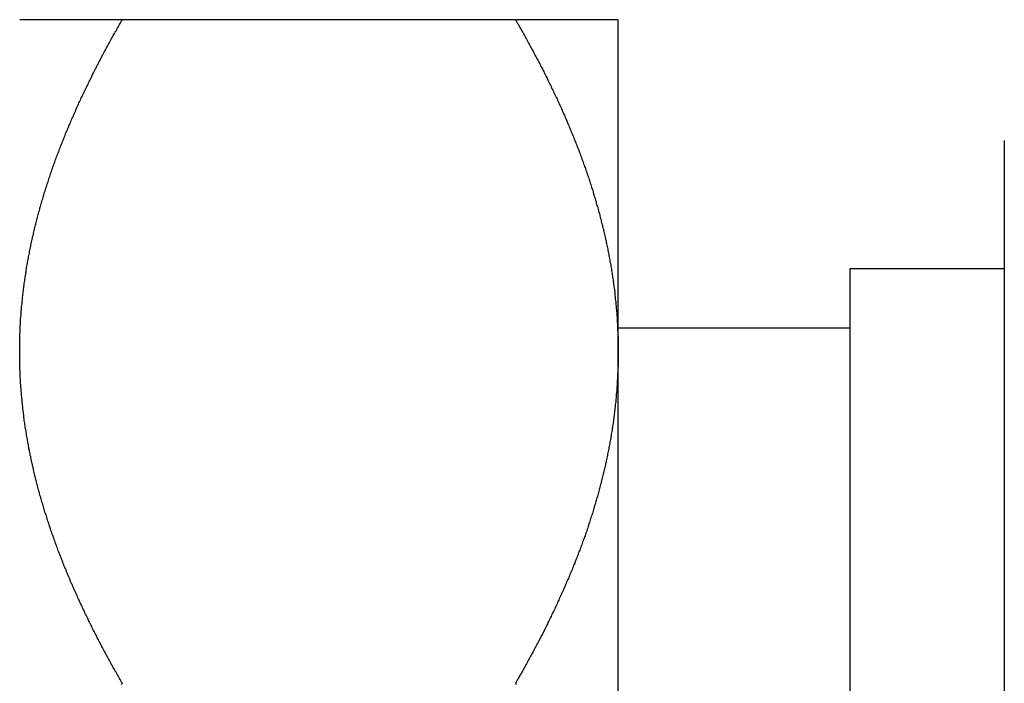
# Model space of a CAD drawing. Extents: x 7.6 to 27.1, y 2.7 to 20.5.
# Tile 74 of 136: x 18.43 to 18.94, y 15.684 to 16.028. Entities that reach past the tile are written whole.
import ezdxf

# ---------------------------------------------------------------- set-up
doc = ezdxf.new("R2010")
doc.units = 0
doc.layers.get('0').update_dxf_attribs({"linetype": 'CONTINUOUS'})

msp = doc.modelspace()

# ---------------------------------------------------------------- linework, layer by layer
at = {"color": 7, "linetype": 'CONTINUOUS'}
for p, q in [((18.6868, 16.02752), (18.48315, 16.02752)), ((18.73998, 15.85565), (18.73998, 16.02752)), ((18.93998, 15.96502), (18.93998, 15.8244)), ((18.93998, 15.89847), (18.85998, 15.89847)), ((18.85998, 15.89847), (18.85998, 15.86971)), ((18.85998, 15.86777), (18.73998, 15.86777)), ((18.85998, 15.86971), (18.85998, 15.46907)), ((18.73998, 15.5119), (18.73998, 15.85565)), ((18.93998, 15.8244), (18.93998, 15.54315))]:
    msp.add_line(p, q, dxfattribs=at)
at = {"color": 7}
for points in [[(18.43, 15.8556, 0), (18.43, 15.8564, 0), (18.43, 15.8571, 0), (18.43, 15.8578, 0), (18.43, 15.8585, 0), (18.43, 15.8592, 0), (18.43, 15.8599, 0), (18.43, 15.8606, 0), (18.43, 15.8613, 0), (18.4301, 15.862, 0), (18.4301, 15.8627, 0), (18.4301, 15.8634, 0), (18.4301, 15.8641, 0), (18.4301, 15.8649, 0), (18.4302, 15.8656, 0), (18.4302, 15.8663, 0), (18.4302, 15.867, 0), (18.4303, 15.8677, 0), (18.4303, 15.8684, 0), (18.4303, 15.8691, 0), (18.4304, 15.8698, 0), (18.4304, 15.8705, 0), (18.4304, 15.8712, 0), (18.4305, 15.8719, 0), (18.4305, 15.8726, 0), (18.4306, 15.8733, 0), (18.4306, 15.874, 0), (18.4307, 15.8747, 0), (18.4307, 15.8754, 0), (18.4308, 15.8761, 0), (18.4308, 15.8768, 0), (18.4309, 15.8775, 0), (18.431, 15.8782, 0), (18.431, 15.8789, 0), (18.4311, 15.8796, 0), (18.4312, 15.8803, 0), (18.4312, 15.881, 0), (18.4313, 15.8817, 0), (18.4314, 15.8824, 0), (18.4314, 15.8831, 0), (18.4315, 15.8838, 0), (18.4316, 15.8845, 0), (18.4317, 15.8852, 0), (18.4318, 15.8859, 0), (18.4318, 15.8866, 0), (18.4319, 15.8873, 0), (18.432, 15.888, 0), (18.4321, 15.8887, 0), (18.4322, 15.8894, 0), (18.4323, 15.8901, 0), (18.4324, 15.8908, 0), (18.4325, 15.8915, 0), (18.4326, 15.8922, 0), (18.4327, 15.8929, 0), (18.4328, 15.8936, 0), (18.4329, 15.8943, 0), (18.433, 15.895, 0), (18.4331, 15.8957, 0), (18.4332, 15.8964, 0), (18.4333, 15.897, 0), (18.4334, 15.8977, 0), (18.4335, 15.8984, 0), (18.4336, 15.8991, 0), (18.4337, 15.8998, 0), (18.4339, 15.9005, 0), (18.434, 15.9012, 0), (18.4341, 15.9019, 0), (18.4342, 15.9026, 0), (18.4344, 15.9033, 0), (18.4345, 15.904, 0), (18.4346, 15.9047, 0), (18.4347, 15.9053, 0), (18.4349, 15.906, 0), (18.435, 15.9067, 0), (18.4351, 15.9074, 0), (18.4353, 15.9081, 0), (18.4354, 15.9088, 0), (18.4356, 15.9095, 0), (18.4357, 15.9102, 0), (18.4358, 15.9109, 0), (18.436, 15.9116, 0), (18.4361, 15.9122, 0), (18.4363, 15.9129, 0), (18.4364, 15.9136, 0), (18.4366, 15.9143, 0), (18.4367, 15.915, 0), (18.4369, 15.9157, 0), (18.4371, 15.9164, 0), (18.4372, 15.917, 0), (18.4374, 15.9177, 0), (18.4375, 15.9184, 0), (18.4377, 15.9191, 0), (18.4379, 15.9198, 0), (18.438, 15.9205, 0), (18.4382, 15.9212, 0), (18.4384, 15.9218, 0), (18.4385, 15.9225, 0), (18.4387, 15.9232, 0), (18.4389, 15.9239, 0), (18.4391, 15.9246, 0), (18.4393, 15.9253, 0), (18.4394, 15.9259, 0), (18.4396, 15.9266, 0), (18.4398, 15.9273, 0), (18.44, 15.928, 0), (18.4402, 15.9287, 0), (18.4404, 15.9294, 0), (18.4405, 15.93, 0), (18.4407, 15.9307, 0), (18.4409, 15.9314, 0), (18.4411, 15.9321, 0), (18.4413, 15.9328, 0), (18.4415, 15.9334, 0), (18.4417, 15.9341, 0), (18.4419, 15.9348, 0), (18.4421, 15.9355, 0), (18.4423, 15.9362, 0), (18.4425, 15.9368, 0), (18.4427, 15.9375, 0), (18.4429, 15.9382, 0), (18.4432, 15.9389, 0), (18.4434, 15.9396, 0), (18.4436, 15.9402, 0), (18.4438, 15.9409, 0), (18.444, 15.9416, 0), (18.4442, 15.9423, 0), (18.4444, 15.9429, 0), (18.4447, 15.9436, 0), (18.4449, 15.9443, 0), (18.4451, 15.945, 0), (18.4453, 15.9456, 0), (18.4456, 15.9463, 0), (18.4458, 15.947, 0), (18.446, 15.9477, 0), (18.4463, 15.9484, 0), (18.4465, 15.949, 0), (18.4467, 15.9497, 0), (18.447, 15.9504, 0), (18.4472, 15.9511, 0), (18.4474, 15.9517, 0), (18.4477, 15.9524, 0), (18.4479, 15.9531, 0), (18.4482, 15.9537, 0), (18.4484, 15.9544, 0), (18.4486, 15.9551, 0), (18.4489, 15.9558, 0), (18.4491, 15.9564, 0), (18.4494, 15.9571, 0), (18.4496, 15.9578, 0), (18.4499, 15.9585, 0), (18.4502, 15.9591, 0), (18.4504, 15.9598, 0), (18.4507, 15.9605, 0), (18.4509, 15.9611, 0), (18.4512, 15.9618, 0), (18.4514, 15.9625, 0), (18.4517, 15.9631, 0), (18.452, 15.9638, 0), (18.4522, 15.9645, 0), (18.4525, 15.9652, 0), (18.4528, 15.9658, 0), (18.453, 15.9665, 0), (18.4533, 15.9672, 0), (18.4536, 15.9678, 0), (18.4538, 15.9685, 0), (18.4541, 15.9692, 0), (18.4544, 15.9698, 0), (18.4547, 15.9705, 0), (18.4549, 15.9712, 0), (18.4552, 15.9718, 0), (18.4555, 15.9725, 0), (18.4558, 15.9731, 0), (18.4561, 15.9738, 0), (18.4563, 15.9745, 0), (18.4566, 15.9751, 0), (18.4569, 15.9758, 0), (18.4572, 15.9765, 0), (18.4575, 15.9771, 0), (18.4578, 15.9778, 0), (18.4581, 15.9784, 0), (18.4584, 15.9791, 0), (18.4587, 15.9798, 0), (18.459, 15.9804, 0), (18.4592, 15.9811, 0), (18.4595, 15.9817, 0), (18.4598, 15.9824, 0), (18.4601, 15.9831, 0), (18.4604, 15.9837, 0), (18.4607, 15.9844, 0), (18.461, 15.985, 0), (18.4613, 15.9857, 0), (18.4616, 15.9863, 0), (18.4619, 15.987, 0), (18.4623, 15.9877, 0), (18.4626, 15.9883, 0), (18.4629, 15.989, 0), (18.4632, 15.9896, 0), (18.4635, 15.9903, 0), (18.4638, 15.9909, 0), (18.4641, 15.9916, 0), (18.4644, 15.9922, 0), (18.4647, 15.9929, 0), (18.4651, 15.9935, 0), (18.4654, 15.9942, 0), (18.4657, 15.9948, 0), (18.466, 15.9955, 0), (18.4663, 15.9961, 0), (18.4666, 15.9968, 0), (18.467, 15.9974, 0), (18.4673, 15.9981, 0), (18.4676, 15.9987, 0), (18.4679, 15.9994, 0), (18.4683, 16, 0), (18.4686, 16.0007, 0), (18.4689, 16.0013, 0), (18.4692, 16.002, 0), (18.4696, 16.0026, 0), (18.4699, 16.0032, 0), (18.4702, 16.0039, 0), (18.4706, 16.0045, 0), (18.4709, 16.0052, 0), (18.4712, 16.0058, 0), (18.4716, 16.0065, 0), (18.4719, 16.0071, 0), (18.4722, 16.0078, 0), (18.4726, 16.0084, 0), (18.4729, 16.009, 0), (18.4733, 16.0097, 0), (18.4736, 16.0103, 0), (18.4739, 16.011, 0), (18.4743, 16.0116, 0), (18.4746, 16.0122, 0), (18.475, 16.0129, 0), (18.4753, 16.0135, 0), (18.4757, 16.0142, 0), (18.476, 16.0148, 0), (18.4764, 16.0154, 0), (18.4767, 16.0161, 0), (18.4771, 16.0167, 0), (18.4774, 16.0174, 0), (18.4778, 16.018, 0), (18.4781, 16.0186, 0), (18.4785, 16.0193, 0), (18.4788, 16.0199, 0), (18.4792, 16.0205, 0), (18.4795, 16.0212, 0), (18.4799, 16.0218, 0), (18.4803, 16.0225, 0), (18.4806, 16.0231, 0), (18.481, 16.0237, 0), (18.4813, 16.0244, 0), (18.4817, 16.025, 0), (18.4821, 16.0256, 0), (18.4824, 16.0263, 0), (18.4828, 16.0269, 0), (18.4832, 16.0275, 0)], [(18.4832, 16.0275, 0), (18.4828, 16.0275, 0), (18.4824, 16.0275, 0), (18.4821, 16.0275, 0), (18.4817, 16.0275, 0), (18.4813, 16.0275, 0), (18.481, 16.0275, 0), (18.4806, 16.0275, 0), (18.4803, 16.0275, 0), (18.4799, 16.0275, 0), (18.4795, 16.0275, 0), (18.4792, 16.0275, 0), (18.4788, 16.0275, 0), (18.4785, 16.0275, 0), (18.4781, 16.0275, 0), (18.4778, 16.0275, 0), (18.4774, 16.0275, 0), (18.4771, 16.0275, 0), (18.4767, 16.0275, 0), (18.4764, 16.0275, 0), (18.476, 16.0275, 0), (18.4757, 16.0275, 0), (18.4753, 16.0275, 0), (18.475, 16.0275, 0), (18.4746, 16.0275, 0), (18.4743, 16.0275, 0), (18.4739, 16.0275, 0), (18.4736, 16.0275, 0), (18.4733, 16.0275, 0), (18.4729, 16.0275, 0), (18.4726, 16.0275, 0), (18.4722, 16.0275, 0), (18.4719, 16.0275, 0), (18.4716, 16.0275, 0), (18.4712, 16.0275, 0), (18.4709, 16.0275, 0), (18.4706, 16.0275, 0), (18.4702, 16.0275, 0), (18.4699, 16.0275, 0), (18.4696, 16.0275, 0), (18.4693, 16.0275, 0), (18.4689, 16.0275, 0), (18.4686, 16.0275, 0), (18.4683, 16.0275, 0), (18.4679, 16.0275, 0), (18.4676, 16.0275, 0), (18.4673, 16.0275, 0), (18.467, 16.0275, 0), (18.4667, 16.0275, 0), (18.4663, 16.0275, 0), (18.466, 16.0275, 0), (18.4657, 16.0275, 0), (18.4654, 16.0275, 0), (18.4651, 16.0275, 0), (18.4648, 16.0275, 0), (18.4644, 16.0275, 0), (18.4641, 16.0275, 0), (18.4638, 16.0275, 0), (18.4635, 16.0275, 0), (18.4632, 16.0275, 0), (18.4629, 16.0275, 0), (18.4626, 16.0275, 0), (18.4623, 16.0275, 0), (18.462, 16.0275, 0), (18.4617, 16.0275, 0), (18.4614, 16.0275, 0), (18.4611, 16.0275, 0), (18.4608, 16.0275, 0), (18.4605, 16.0275, 0), (18.4602, 16.0275, 0), (18.4599, 16.0275, 0), (18.4596, 16.0275, 0), (18.4593, 16.0275, 0), (18.459, 16.0275, 0), (18.4587, 16.0275, 0), (18.4584, 16.0275, 0), (18.4581, 16.0275, 0), (18.4579, 16.0275, 0), (18.4576, 16.0275, 0), (18.4573, 16.0275, 0), (18.457, 16.0275, 0), (18.4567, 16.0275, 0), (18.4564, 16.0275, 0), (18.4562, 16.0275, 0), (18.4559, 16.0275, 0), (18.4556, 16.0275, 0), (18.4553, 16.0275, 0), (18.455, 16.0275, 0), (18.4548, 16.0275, 0), (18.4545, 16.0275, 0), (18.4542, 16.0275, 0), (18.454, 16.0275, 0), (18.4537, 16.0275, 0), (18.4534, 16.0275, 0), (18.4531, 16.0275, 0), (18.4529, 16.0275, 0), (18.4526, 16.0275, 0), (18.4524, 16.0275, 0), (18.4521, 16.0275, 0), (18.4518, 16.0275, 0), (18.4516, 16.0275, 0), (18.4513, 16.0275, 0), (18.4511, 16.0275, 0), (18.4508, 16.0275, 0), (18.4506, 16.0275, 0), (18.4503, 16.0275, 0), (18.45, 16.0275, 0), (18.4498, 16.0275, 0), (18.4495, 16.0275, 0), (18.4493, 16.0275, 0), (18.4491, 16.0275, 0), (18.4488, 16.0275, 0), (18.4486, 16.0275, 0), (18.4483, 16.0275, 0), (18.4481, 16.0275, 0), (18.4478, 16.0275, 0), (18.4476, 16.0275, 0), (18.4474, 16.0275, 0), (18.4471, 16.0275, 0), (18.4469, 16.0275, 0), (18.4467, 16.0275, 0), (18.4464, 16.0275, 0), (18.4462, 16.0275, 0), (18.446, 16.0275, 0), (18.4457, 16.0275, 0), (18.4455, 16.0275, 0), (18.4453, 16.0275, 0), (18.4451, 16.0275, 0), (18.4449, 16.0275, 0), (18.4446, 16.0275, 0), (18.4444, 16.0275, 0), (18.4442, 16.0275, 0), (18.444, 16.0275, 0), (18.4438, 16.0275, 0), (18.4436, 16.0275, 0), (18.4433, 16.0275, 0), (18.4431, 16.0275, 0), (18.4429, 16.0275, 0), (18.4427, 16.0275, 0), (18.4425, 16.0275, 0), (18.4423, 16.0275, 0), (18.4421, 16.0275, 0), (18.4419, 16.0275, 0), (18.4417, 16.0275, 0), (18.4415, 16.0275, 0), (18.4413, 16.0275, 0), (18.4411, 16.0275, 0), (18.4409, 16.0275, 0), (18.4407, 16.0275, 0), (18.4405, 16.0275, 0), (18.4403, 16.0275, 0), (18.4402, 16.0275, 0), (18.44, 16.0275, 0), (18.4398, 16.0275, 0), (18.4396, 16.0275, 0), (18.4394, 16.0275, 0), (18.4392, 16.0275, 0), (18.4391, 16.0275, 0), (18.4389, 16.0275, 0), (18.4387, 16.0275, 0), (18.4385, 16.0275, 0), (18.4384, 16.0275, 0), (18.4382, 16.0275, 0), (18.438, 16.0275, 0), (18.4379, 16.0275, 0), (18.4377, 16.0275, 0), (18.4375, 16.0275, 0), (18.4374, 16.0275, 0), (18.4372, 16.0275, 0), (18.437, 16.0275, 0), (18.4369, 16.0275, 0), (18.4367, 16.0275, 0), (18.4366, 16.0275, 0), (18.4364, 16.0275, 0), (18.4363, 16.0275, 0), (18.4361, 16.0275, 0), (18.436, 16.0275, 0), (18.4358, 16.0275, 0), (18.4357, 16.0275, 0), (18.4355, 16.0275, 0), (18.4354, 16.0275, 0), (18.4353, 16.0275, 0), (18.4351, 16.0275, 0), (18.435, 16.0275, 0), (18.4348, 16.0275, 0), (18.4347, 16.0275, 0), (18.4346, 16.0275, 0), (18.4345, 16.0275, 0), (18.4343, 16.0275, 0), (18.4342, 16.0275, 0), (18.4341, 16.0275, 0), (18.434, 16.0275, 0), (18.4338, 16.0275, 0), (18.4337, 16.0275, 0), (18.4336, 16.0275, 0), (18.4335, 16.0275, 0), (18.4334, 16.0275, 0), (18.4333, 16.0275, 0), (18.4331, 16.0275, 0), (18.433, 16.0275, 0), (18.4329, 16.0275, 0), (18.4328, 16.0275, 0), (18.4327, 16.0275, 0), (18.4326, 16.0275, 0), (18.4325, 16.0275, 0), (18.4324, 16.0275, 0), (18.4323, 16.0275, 0), (18.4322, 16.0275, 0), (18.4321, 16.0275, 0), (18.4321, 16.0275, 0), (18.432, 16.0275, 0), (18.4319, 16.0275, 0), (18.4318, 16.0275, 0), (18.4317, 16.0275, 0), (18.4316, 16.0275, 0), (18.4316, 16.0275, 0), (18.4315, 16.0275, 0), (18.4314, 16.0275, 0), (18.4313, 16.0275, 0), (18.4313, 16.0275, 0), (18.4312, 16.0275, 0), (18.4311, 16.0275, 0), (18.4311, 16.0275, 0), (18.431, 16.0275, 0), (18.4309, 16.0275, 0), (18.4309, 16.0275, 0), (18.4308, 16.0275, 0), (18.4308, 16.0275, 0), (18.4307, 16.0275, 0), (18.4306, 16.0275, 0), (18.4306, 16.0275, 0), (18.4306, 16.0275, 0), (18.4305, 16.0275, 0), (18.4305, 16.0275, 0), (18.4304, 16.0275, 0), (18.4304, 16.0275, 0), (18.4303, 16.0275, 0), (18.4303, 16.0275, 0), (18.4303, 16.0275, 0), (18.4302, 16.0275, 0), (18.4302, 16.0275, 0), (18.4302, 16.0275, 0), (18.4301, 16.0275, 0), (18.4301, 16.0275, 0), (18.4301, 16.0275, 0), (18.4301, 16.0275, 0), (18.4301, 16.0275, 0), (18.43, 16.0275, 0), (18.43, 16.0275, 0), (18.43, 16.0275, 0), (18.43, 16.0275, 0), (18.43, 16.0275, 0), (18.43, 16.0275, 0), (18.43, 16.0275, 0), (18.43, 16.0275, 0), (18.43, 16.0275, 0)], [(18.6868, 16.0275, 0), (18.6872, 16.0269, 0), (18.6875, 16.0263, 0), (18.6879, 16.0256, 0), (18.6883, 16.025, 0), (18.6886, 16.0244, 0), (18.689, 16.0237, 0), (18.6893, 16.0231, 0), (18.6897, 16.0224, 0), (18.6901, 16.0218, 0), (18.6904, 16.0212, 0), (18.6908, 16.0205, 0), (18.6911, 16.0199, 0), (18.6915, 16.0193, 0), (18.6918, 16.0186, 0), (18.6922, 16.018, 0), (18.6925, 16.0174, 0), (18.6929, 16.0167, 0), (18.6932, 16.0161, 0), (18.6936, 16.0154, 0), (18.6939, 16.0148, 0), (18.6943, 16.0142, 0), (18.6946, 16.0135, 0), (18.695, 16.0129, 0), (18.6953, 16.0122, 0), (18.6957, 16.0116, 0), (18.696, 16.011, 0), (18.6963, 16.0103, 0), (18.6967, 16.0097, 0), (18.697, 16.009, 0), (18.6974, 16.0084, 0), (18.6977, 16.0078, 0), (18.698, 16.0071, 0), (18.6984, 16.0065, 0), (18.6987, 16.0058, 0), (18.699, 16.0052, 0), (18.6994, 16.0046, 0), (18.6997, 16.0039, 0), (18.7, 16.0033, 0), (18.7004, 16.0026, 0), (18.7007, 16.002, 0), (18.701, 16.0013, 0), (18.7014, 16.0007, 0), (18.7017, 16, 0), (18.702, 15.9994, 0), (18.7023, 15.9988, 0), (18.7026, 15.9981, 0), (18.703, 15.9975, 0), (18.7033, 15.9968, 0), (18.7036, 15.9962, 0), (18.7039, 15.9955, 0), (18.7042, 15.9949, 0), (18.7046, 15.9942, 0), (18.7049, 15.9936, 0), (18.7052, 15.9929, 0), (18.7055, 15.9923, 0), (18.7058, 15.9916, 0), (18.7061, 15.991, 0), (18.7064, 15.9903, 0), (18.7067, 15.9897, 0), (18.707, 15.9891, 0), (18.7074, 15.9884, 0), (18.7077, 15.9878, 0), (18.708, 15.9871, 0), (18.7083, 15.9865, 0), (18.7086, 15.9858, 0), (18.7089, 15.9852, 0), (18.7092, 15.9845, 0), (18.7095, 15.9838, 0), (18.7098, 15.9832, 0), (18.7101, 15.9825, 0), (18.7104, 15.9819, 0), (18.7106, 15.9812, 0), (18.7109, 15.9806, 0), (18.7112, 15.9799, 0), (18.7115, 15.9793, 0), (18.7118, 15.9786, 0), (18.7121, 15.978, 0), (18.7124, 15.9773, 0), (18.7127, 15.9767, 0), (18.713, 15.976, 0), (18.7132, 15.9754, 0), (18.7135, 15.9747, 0), (18.7138, 15.974, 0), (18.7141, 15.9734, 0), (18.7144, 15.9727, 0), (18.7146, 15.9721, 0), (18.7149, 15.9714, 0), (18.7152, 15.9708, 0), (18.7155, 15.9701, 0), (18.7157, 15.9694, 0), (18.716, 15.9688, 0), (18.7163, 15.9681, 0), (18.7165, 15.9675, 0), (18.7168, 15.9668, 0), (18.7171, 15.9661, 0), (18.7173, 15.9655, 0), (18.7176, 15.9648, 0), (18.7179, 15.9642, 0), (18.7181, 15.9635, 0), (18.7184, 15.9628, 0), (18.7186, 15.9622, 0), (18.7189, 15.9615, 0), (18.7191, 15.9609, 0), (18.7194, 15.9602, 0), (18.7197, 15.9595, 0), (18.7199, 15.9589, 0), (18.7202, 15.9582, 0), (18.7204, 15.9575, 0), (18.7207, 15.9569, 0), (18.7209, 15.9562, 0), (18.7211, 15.9555, 0), (18.7214, 15.9549, 0), (18.7216, 15.9542, 0), (18.7219, 15.9535, 0), (18.7221, 15.9529, 0), (18.7223, 15.9522, 0), (18.7226, 15.9515, 0), (18.7228, 15.9509, 0), (18.7231, 15.9502, 0), (18.7233, 15.9495, 0), (18.7235, 15.9489, 0), (18.7237, 15.9482, 0), (18.724, 15.9475, 0), (18.7242, 15.9469, 0), (18.7244, 15.9462, 0), (18.7247, 15.9455, 0), (18.7249, 15.9448, 0), (18.7251, 15.9442, 0), (18.7253, 15.9435, 0), (18.7255, 15.9428, 0), (18.7258, 15.9422, 0), (18.726, 15.9415, 0), (18.7262, 15.9408, 0), (18.7264, 15.9401, 0), (18.7266, 15.9395, 0), (18.7268, 15.9388, 0), (18.727, 15.9381, 0), (18.7272, 15.9374, 0), (18.7274, 15.9368, 0), (18.7276, 15.9361, 0), (18.7279, 15.9354, 0), (18.7281, 15.9347, 0), (18.7283, 15.9341, 0), (18.7285, 15.9334, 0), (18.7286, 15.9327, 0), (18.7288, 15.932, 0), (18.729, 15.9313, 0), (18.7292, 15.9307, 0), (18.7294, 15.93, 0), (18.7296, 15.9293, 0), (18.7298, 15.9286, 0), (18.73, 15.9279, 0), (18.7302, 15.9273, 0), (18.7304, 15.9266, 0), (18.7305, 15.9259, 0), (18.7307, 15.9252, 0), (18.7309, 15.9245, 0), (18.7311, 15.9239, 0), (18.7312, 15.9232, 0), (18.7314, 15.9225, 0), (18.7316, 15.9218, 0), (18.7318, 15.9211, 0), (18.7319, 15.9204, 0), (18.7321, 15.9197, 0), (18.7323, 15.9191, 0), (18.7324, 15.9184, 0), (18.7326, 15.9177, 0), (18.7328, 15.917, 0), (18.7329, 15.9163, 0), (18.7331, 15.9156, 0), (18.7332, 15.9149, 0), (18.7334, 15.9142, 0), (18.7335, 15.9136, 0), (18.7337, 15.9129, 0), (18.7338, 15.9122, 0), (18.734, 15.9115, 0), (18.7341, 15.9108, 0), (18.7343, 15.9101, 0), (18.7344, 15.9094, 0), (18.7346, 15.9087, 0), (18.7347, 15.908, 0), (18.7348, 15.9073, 0), (18.735, 15.9066, 0), (18.7351, 15.9059, 0), (18.7352, 15.9053, 0), (18.7354, 15.9046, 0), (18.7355, 15.9039, 0), (18.7356, 15.9032, 0), (18.7357, 15.9025, 0), (18.7359, 15.9018, 0), (18.736, 15.9011, 0), (18.7361, 15.9004, 0), (18.7362, 15.8997, 0), (18.7364, 15.899, 0), (18.7365, 15.8983, 0), (18.7366, 15.8976, 0), (18.7367, 15.8969, 0), (18.7368, 15.8962, 0), (18.7369, 15.8955, 0), (18.737, 15.8948, 0), (18.7371, 15.8941, 0), (18.7372, 15.8934, 0), (18.7373, 15.8927, 0), (18.7374, 15.892, 0), (18.7375, 15.8913, 0), (18.7376, 15.8906, 0), (18.7377, 15.8898, 0), (18.7378, 15.8891, 0), (18.7379, 15.8884, 0), (18.738, 15.8877, 0), (18.7381, 15.887, 0), (18.7382, 15.8863, 0), (18.7382, 15.8856, 0), (18.7383, 15.8849, 0), (18.7384, 15.8842, 0), (18.7385, 15.8835, 0), (18.7385, 15.8828, 0), (18.7386, 15.8821, 0), (18.7387, 15.8813, 0), (18.7388, 15.8806, 0), (18.7388, 15.8799, 0), (18.7389, 15.8792, 0), (18.739, 15.8785, 0), (18.739, 15.8778, 0), (18.7391, 15.8771, 0), (18.7391, 15.8764, 0), (18.7392, 15.8757, 0), (18.7392, 15.8749, 0), (18.7393, 15.8742, 0), (18.7394, 15.8735, 0), (18.7394, 15.8728, 0), (18.7394, 15.8721, 0), (18.7395, 15.8714, 0), (18.7395, 15.8707, 0), (18.7396, 15.87, 0), (18.7396, 15.8692, 0), (18.7396, 15.8685, 0), (18.7397, 15.8678, 0), (18.7397, 15.8671, 0), (18.7397, 15.8664, 0), (18.7398, 15.8657, 0), (18.7398, 15.8649, 0), (18.7398, 15.8642, 0), (18.7399, 15.8635, 0), (18.7399, 15.8628, 0), (18.7399, 15.8621, 0), (18.7399, 15.8614, 0), (18.7399, 15.8607, 0), (18.7399, 15.8599, 0), (18.7399, 15.8592, 0), (18.74, 15.8585, 0), (18.74, 15.8578, 0), (18.74, 15.8571, 0), (18.74, 15.8564, 0), (18.74, 15.8556, 0)], [(18.74, 16.0275, 0), (18.74, 16.0275, 0), (18.74, 16.0275, 0), (18.74, 16.0275, 0), (18.74, 16.0275, 0), (18.74, 16.0275, 0), (18.7399, 16.0275, 0), (18.7399, 16.0275, 0), (18.7399, 16.0275, 0), (18.7399, 16.0275, 0), (18.7399, 16.0275, 0), (18.7399, 16.0275, 0), (18.7398, 16.0275, 0), (18.7398, 16.0275, 0), (18.7398, 16.0275, 0), (18.7398, 16.0275, 0), (18.7397, 16.0275, 0), (18.7397, 16.0275, 0), (18.7397, 16.0275, 0), (18.7396, 16.0275, 0), (18.7396, 16.0275, 0), (18.7395, 16.0275, 0), (18.7395, 16.0275, 0), (18.7395, 16.0275, 0), (18.7394, 16.0275, 0), (18.7394, 16.0275, 0), (18.7393, 16.0275, 0), (18.7393, 16.0275, 0), (18.7392, 16.0275, 0), (18.7392, 16.0275, 0), (18.7391, 16.0275, 0), (18.739, 16.0275, 0), (18.739, 16.0275, 0), (18.7389, 16.0275, 0), (18.7389, 16.0275, 0), (18.7388, 16.0275, 0), (18.7387, 16.0275, 0), (18.7387, 16.0275, 0), (18.7386, 16.0275, 0), (18.7385, 16.0275, 0), (18.7384, 16.0275, 0), (18.7384, 16.0275, 0), (18.7383, 16.0275, 0), (18.7382, 16.0275, 0), (18.7381, 16.0275, 0), (18.738, 16.0275, 0), (18.7379, 16.0275, 0), (18.7379, 16.0275, 0), (18.7378, 16.0275, 0), (18.7377, 16.0275, 0), (18.7376, 16.0275, 0), (18.7375, 16.0275, 0), (18.7374, 16.0275, 0), (18.7373, 16.0275, 0), (18.7372, 16.0275, 0), (18.7371, 16.0275, 0), (18.737, 16.0275, 0), (18.7369, 16.0275, 0), (18.7368, 16.0275, 0), (18.7367, 16.0275, 0), (18.7365, 16.0275, 0), (18.7364, 16.0275, 0), (18.7363, 16.0275, 0), (18.7362, 16.0275, 0), (18.7361, 16.0275, 0), (18.736, 16.0275, 0), (18.7358, 16.0275, 0), (18.7357, 16.0275, 0), (18.7356, 16.0275, 0), (18.7355, 16.0275, 0), (18.7353, 16.0275, 0), (18.7352, 16.0275, 0), (18.7351, 16.0275, 0), (18.7349, 16.0275, 0), (18.7348, 16.0275, 0), (18.7347, 16.0275, 0), (18.7345, 16.0275, 0), (18.7344, 16.0275, 0), (18.7342, 16.0275, 0), (18.7341, 16.0275, 0), (18.734, 16.0275, 0), (18.7338, 16.0275, 0), (18.7337, 16.0275, 0), (18.7335, 16.0275, 0), (18.7334, 16.0275, 0), (18.7332, 16.0275, 0), (18.733, 16.0275, 0), (18.7329, 16.0275, 0), (18.7327, 16.0275, 0), (18.7326, 16.0275, 0), (18.7324, 16.0275, 0), (18.7322, 16.0275, 0), (18.7321, 16.0275, 0), (18.7319, 16.0275, 0), (18.7317, 16.0275, 0), (18.7316, 16.0275, 0), (18.7314, 16.0275, 0), (18.7312, 16.0275, 0), (18.7311, 16.0275, 0), (18.7309, 16.0275, 0), (18.7307, 16.0275, 0), (18.7305, 16.0275, 0), (18.7303, 16.0275, 0), (18.7302, 16.0275, 0), (18.73, 16.0275, 0), (18.7298, 16.0275, 0), (18.7296, 16.0275, 0), (18.7294, 16.0275, 0), (18.7292, 16.0275, 0), (18.729, 16.0275, 0), (18.7288, 16.0275, 0), (18.7286, 16.0275, 0), (18.7284, 16.0275, 0), (18.7282, 16.0275, 0), (18.728, 16.0275, 0), (18.7278, 16.0275, 0), (18.7276, 16.0275, 0), (18.7274, 16.0275, 0), (18.7272, 16.0275, 0), (18.727, 16.0275, 0), (18.7268, 16.0275, 0), (18.7266, 16.0275, 0), (18.7264, 16.0275, 0), (18.7262, 16.0275, 0), (18.7259, 16.0275, 0), (18.7257, 16.0275, 0), (18.7255, 16.0275, 0), (18.7253, 16.0275, 0), (18.7251, 16.0275, 0), (18.7248, 16.0275, 0), (18.7246, 16.0275, 0), (18.7244, 16.0275, 0), (18.7242, 16.0275, 0), (18.7239, 16.0275, 0), (18.7237, 16.0275, 0), (18.7235, 16.0275, 0), (18.7232, 16.0275, 0), (18.723, 16.0275, 0), (18.7228, 16.0275, 0), (18.7225, 16.0275, 0), (18.7223, 16.0275, 0), (18.722, 16.0275, 0), (18.7218, 16.0275, 0), (18.7215, 16.0275, 0), (18.7213, 16.0275, 0), (18.7211, 16.0275, 0), (18.7208, 16.0275, 0), (18.7206, 16.0275, 0), (18.7203, 16.0275, 0), (18.7201, 16.0275, 0), (18.7198, 16.0275, 0), (18.7195, 16.0275, 0), (18.7193, 16.0275, 0), (18.719, 16.0275, 0), (18.7188, 16.0275, 0), (18.7185, 16.0275, 0), (18.7182, 16.0275, 0), (18.718, 16.0275, 0), (18.7177, 16.0275, 0), (18.7175, 16.0275, 0), (18.7172, 16.0275, 0), (18.7169, 16.0275, 0), (18.7166, 16.0275, 0), (18.7164, 16.0275, 0), (18.7161, 16.0275, 0), (18.7158, 16.0275, 0), (18.7156, 16.0275, 0), (18.7153, 16.0275, 0), (18.715, 16.0275, 0), (18.7147, 16.0275, 0), (18.7144, 16.0275, 0), (18.7142, 16.0275, 0), (18.7139, 16.0275, 0), (18.7136, 16.0275, 0), (18.7133, 16.0275, 0), (18.713, 16.0275, 0), (18.7127, 16.0275, 0), (18.7125, 16.0275, 0), (18.7122, 16.0275, 0), (18.7119, 16.0275, 0), (18.7116, 16.0275, 0), (18.7113, 16.0275, 0), (18.711, 16.0275, 0), (18.7107, 16.0275, 0), (18.7104, 16.0275, 0), (18.7101, 16.0275, 0), (18.7098, 16.0275, 0), (18.7095, 16.0275, 0), (18.7092, 16.0275, 0), (18.7089, 16.0275, 0), (18.7086, 16.0275, 0), (18.7083, 16.0275, 0), (18.708, 16.0275, 0), (18.7077, 16.0275, 0), (18.7074, 16.0275, 0), (18.7071, 16.0275, 0), (18.7068, 16.0275, 0), (18.7065, 16.0275, 0), (18.7062, 16.0275, 0), (18.7058, 16.0275, 0), (18.7055, 16.0275, 0), (18.7052, 16.0275, 0), (18.7049, 16.0275, 0), (18.7046, 16.0275, 0), (18.7043, 16.0275, 0), (18.7039, 16.0275, 0), (18.7036, 16.0275, 0), (18.7033, 16.0275, 0), (18.703, 16.0275, 0), (18.7027, 16.0275, 0), (18.7023, 16.0275, 0), (18.702, 16.0275, 0), (18.7017, 16.0275, 0), (18.7014, 16.0275, 0), (18.701, 16.0275, 0), (18.7007, 16.0275, 0), (18.7004, 16.0275, 0), (18.7, 16.0275, 0), (18.6997, 16.0275, 0), (18.6994, 16.0275, 0), (18.699, 16.0275, 0), (18.6987, 16.0275, 0), (18.6984, 16.0275, 0), (18.698, 16.0275, 0), (18.6977, 16.0275, 0), (18.6974, 16.0275, 0), (18.697, 16.0275, 0), (18.6967, 16.0275, 0), (18.6963, 16.0275, 0), (18.696, 16.0275, 0), (18.6957, 16.0275, 0), (18.6953, 16.0275, 0), (18.695, 16.0275, 0), (18.6946, 16.0275, 0), (18.6943, 16.0275, 0), (18.6939, 16.0275, 0), (18.6936, 16.0275, 0), (18.6932, 16.0275, 0), (18.6929, 16.0275, 0), (18.6925, 16.0275, 0), (18.6922, 16.0275, 0), (18.6918, 16.0275, 0), (18.6915, 16.0275, 0), (18.6911, 16.0275, 0), (18.6908, 16.0275, 0), (18.6904, 16.0275, 0), (18.6901, 16.0275, 0), (18.6897, 16.0275, 0), (18.6893, 16.0275, 0), (18.689, 16.0275, 0), (18.6886, 16.0275, 0), (18.6883, 16.0275, 0), (18.6879, 16.0275, 0), (18.6875, 16.0275, 0), (18.6872, 16.0275, 0), (18.6868, 16.0275, 0)], [(18.4832, 15.6838, 0), (18.4828, 15.6844, 0), (18.4824, 15.685, 0), (18.4821, 15.6857, 0), (18.4817, 15.6863, 0), (18.4813, 15.6869, 0), (18.481, 15.6876, 0), (18.4806, 15.6882, 0), (18.4803, 15.6888, 0), (18.4799, 15.6895, 0), (18.4795, 15.6901, 0), (18.4792, 15.6908, 0), (18.4788, 15.6914, 0), (18.4785, 15.692, 0), (18.4781, 15.6927, 0), (18.4778, 15.6933, 0), (18.4774, 15.6939, 0), (18.4771, 15.6946, 0), (18.4767, 15.6952, 0), (18.4764, 15.6959, 0), (18.476, 15.6965, 0), (18.4757, 15.6971, 0), (18.4753, 15.6978, 0), (18.475, 15.6984, 0), (18.4746, 15.6991, 0), (18.4743, 15.6997, 0), (18.4739, 15.7003, 0), (18.4736, 15.701, 0), (18.4733, 15.7016, 0), (18.4729, 15.7023, 0), (18.4726, 15.7029, 0), (18.4722, 15.7035, 0), (18.4719, 15.7042, 0), (18.4716, 15.7048, 0), (18.4712, 15.7055, 0), (18.4709, 15.7061, 0), (18.4706, 15.7067, 0), (18.4702, 15.7074, 0), (18.4699, 15.708, 0), (18.4696, 15.7087, 0), (18.4693, 15.7093, 0), (18.4689, 15.71, 0), (18.4686, 15.7106, 0), (18.4683, 15.7112, 0), (18.4679, 15.7119, 0), (18.4676, 15.7125, 0), (18.4673, 15.7132, 0), (18.467, 15.7138, 0), (18.4667, 15.7145, 0), (18.4663, 15.7151, 0), (18.466, 15.7158, 0), (18.4657, 15.7164, 0), (18.4654, 15.7171, 0), (18.4651, 15.7177, 0), (18.4648, 15.7184, 0), (18.4644, 15.719, 0), (18.4641, 15.7196, 0), (18.4638, 15.7203, 0), (18.4635, 15.7209, 0), (18.4632, 15.7216, 0), (18.4629, 15.7222, 0), (18.4626, 15.7229, 0), (18.4623, 15.7235, 0), (18.462, 15.7242, 0), (18.4617, 15.7248, 0), (18.4614, 15.7255, 0), (18.4611, 15.7261, 0), (18.4608, 15.7268, 0), (18.4605, 15.7274, 0), (18.4602, 15.7281, 0), (18.4599, 15.7288, 0), (18.4596, 15.7294, 0), (18.4593, 15.7301, 0), (18.459, 15.7307, 0), (18.4587, 15.7314, 0), (18.4584, 15.732, 0), (18.4581, 15.7327, 0), (18.4579, 15.7333, 0), (18.4576, 15.734, 0), (18.4573, 15.7346, 0), (18.457, 15.7353, 0), (18.4567, 15.7359, 0), (18.4564, 15.7366, 0), (18.4562, 15.7373, 0), (18.4559, 15.7379, 0), (18.4556, 15.7386, 0), (18.4553, 15.7392, 0), (18.455, 15.7399, 0), (18.4548, 15.7405, 0), (18.4545, 15.7412, 0), (18.4542, 15.7419, 0), (18.454, 15.7425, 0), (18.4537, 15.7432, 0), (18.4534, 15.7438, 0), (18.4531, 15.7445, 0), (18.4529, 15.7452, 0), (18.4526, 15.7458, 0), (18.4524, 15.7465, 0), (18.4521, 15.7471, 0), (18.4518, 15.7478, 0), (18.4516, 15.7485, 0), (18.4513, 15.7491, 0), (18.4511, 15.7498, 0), (18.4508, 15.7504, 0), (18.4506, 15.7511, 0), (18.4503, 15.7518, 0), (18.45, 15.7524, 0), (18.4498, 15.7531, 0), (18.4495, 15.7538, 0), (18.4493, 15.7544, 0), (18.4491, 15.7551, 0), (18.4488, 15.7558, 0), (18.4486, 15.7564, 0), (18.4483, 15.7571, 0), (18.4481, 15.7578, 0), (18.4478, 15.7584, 0), (18.4476, 15.7591, 0), (18.4474, 15.7598, 0), (18.4471, 15.7604, 0), (18.4469, 15.7611, 0), (18.4467, 15.7618, 0), (18.4464, 15.7624, 0), (18.4462, 15.7631, 0), (18.446, 15.7638, 0), (18.4457, 15.7644, 0), (18.4455, 15.7651, 0), (18.4453, 15.7658, 0), (18.4451, 15.7665, 0), (18.4449, 15.7671, 0), (18.4446, 15.7678, 0), (18.4444, 15.7685, 0), (18.4442, 15.7691, 0), (18.444, 15.7698, 0), (18.4438, 15.7705, 0), (18.4436, 15.7712, 0), (18.4433, 15.7718, 0), (18.4431, 15.7725, 0), (18.4429, 15.7732, 0), (18.4427, 15.7739, 0), (18.4425, 15.7745, 0), (18.4423, 15.7752, 0), (18.4421, 15.7759, 0), (18.4419, 15.7766, 0), (18.4417, 15.7772, 0), (18.4415, 15.7779, 0), (18.4413, 15.7786, 0), (18.4411, 15.7793, 0), (18.4409, 15.7799, 0), (18.4407, 15.7806, 0), (18.4405, 15.7813, 0), (18.4403, 15.782, 0), (18.4402, 15.7827, 0), (18.44, 15.7833, 0), (18.4398, 15.784, 0), (18.4396, 15.7847, 0), (18.4394, 15.7854, 0), (18.4392, 15.7861, 0), (18.4391, 15.7868, 0), (18.4389, 15.7874, 0), (18.4387, 15.7881, 0), (18.4385, 15.7888, 0), (18.4384, 15.7895, 0), (18.4382, 15.7902, 0), (18.438, 15.7909, 0), (18.4379, 15.7915, 0), (18.4377, 15.7922, 0), (18.4375, 15.7929, 0), (18.4374, 15.7936, 0), (18.4372, 15.7943, 0), (18.437, 15.795, 0), (18.4369, 15.7957, 0), (18.4367, 15.7964, 0), (18.4366, 15.797, 0), (18.4364, 15.7977, 0), (18.4363, 15.7984, 0), (18.4361, 15.7991, 0), (18.436, 15.7998, 0), (18.4358, 15.8005, 0), (18.4357, 15.8012, 0), (18.4355, 15.8019, 0), (18.4354, 15.8026, 0), (18.4353, 15.8033, 0), (18.4351, 15.804, 0), (18.435, 15.8047, 0), (18.4348, 15.8053, 0), (18.4347, 15.806, 0), (18.4346, 15.8067, 0), (18.4345, 15.8074, 0), (18.4343, 15.8081, 0), (18.4342, 15.8088, 0), (18.4341, 15.8095, 0), (18.434, 15.8102, 0), (18.4338, 15.8109, 0), (18.4337, 15.8116, 0), (18.4336, 15.8123, 0), (18.4335, 15.813, 0), (18.4334, 15.8137, 0), (18.4333, 15.8144, 0), (18.4331, 15.8151, 0), (18.433, 15.8158, 0), (18.4329, 15.8165, 0), (18.4328, 15.8172, 0), (18.4327, 15.8179, 0), (18.4326, 15.8186, 0), (18.4325, 15.8193, 0), (18.4324, 15.82, 0), (18.4323, 15.8207, 0), (18.4322, 15.8214, 0), (18.4321, 15.8222, 0), (18.4321, 15.8229, 0), (18.432, 15.8236, 0), (18.4319, 15.8243, 0), (18.4318, 15.825, 0), (18.4317, 15.8257, 0), (18.4316, 15.8264, 0), (18.4316, 15.8271, 0), (18.4315, 15.8278, 0), (18.4314, 15.8285, 0), (18.4313, 15.8292, 0), (18.4313, 15.8299, 0), (18.4312, 15.8307, 0), (18.4311, 15.8314, 0), (18.4311, 15.8321, 0), (18.431, 15.8328, 0), (18.4309, 15.8335, 0), (18.4309, 15.8342, 0), (18.4308, 15.8349, 0), (18.4308, 15.8356, 0), (18.4307, 15.8363, 0), (18.4306, 15.8371, 0), (18.4306, 15.8378, 0), (18.4306, 15.8385, 0), (18.4305, 15.8392, 0), (18.4305, 15.8399, 0), (18.4304, 15.8406, 0), (18.4304, 15.8413, 0), (18.4303, 15.8421, 0), (18.4303, 15.8428, 0), (18.4303, 15.8435, 0), (18.4302, 15.8442, 0), (18.4302, 15.8449, 0), (18.4302, 15.8456, 0), (18.4301, 15.8463, 0), (18.4301, 15.8471, 0), (18.4301, 15.8478, 0), (18.4301, 15.8485, 0), (18.4301, 15.8492, 0), (18.43, 15.8499, 0), (18.43, 15.8506, 0), (18.43, 15.8514, 0), (18.43, 15.8521, 0), (18.43, 15.8528, 0), (18.43, 15.8535, 0), (18.43, 15.8542, 0), (18.43, 15.8549, 0), (18.43, 15.8556, 0)], [(18.74, 15.8556, 0), (18.74, 15.8549, 0), (18.74, 15.8542, 0), (18.74, 15.8535, 0), (18.74, 15.8528, 0), (18.74, 15.8521, 0), (18.7399, 15.8514, 0), (18.7399, 15.8507, 0), (18.7399, 15.85, 0), (18.7399, 15.8493, 0), (18.7399, 15.8486, 0), (18.7399, 15.8479, 0), (18.7398, 15.8471, 0), (18.7398, 15.8464, 0), (18.7398, 15.8457, 0), (18.7398, 15.845, 0), (18.7397, 15.8443, 0), (18.7397, 15.8436, 0), (18.7397, 15.8429, 0), (18.7396, 15.8422, 0), (18.7396, 15.8415, 0), (18.7395, 15.8408, 0), (18.7395, 15.8401, 0), (18.7395, 15.8394, 0), (18.7394, 15.8387, 0), (18.7394, 15.838, 0), (18.7393, 15.8373, 0), (18.7393, 15.8366, 0), (18.7392, 15.8359, 0), (18.7392, 15.8352, 0), (18.7391, 15.8345, 0), (18.739, 15.8338, 0), (18.739, 15.8331, 0), (18.7389, 15.8324, 0), (18.7389, 15.8317, 0), (18.7388, 15.831, 0), (18.7387, 15.8303, 0), (18.7387, 15.8296, 0), (18.7386, 15.8289, 0), (18.7385, 15.8282, 0), (18.7384, 15.8275, 0), (18.7384, 15.8268, 0), (18.7383, 15.8261, 0), (18.7382, 15.8254, 0), (18.7381, 15.8247, 0), (18.738, 15.824, 0), (18.7379, 15.8233, 0), (18.7379, 15.8226, 0), (18.7378, 15.8219, 0), (18.7377, 15.8212, 0), (18.7376, 15.8205, 0), (18.7375, 15.8198, 0), (18.7374, 15.8191, 0), (18.7373, 15.8184, 0), (18.7372, 15.8177, 0), (18.7371, 15.817, 0), (18.737, 15.8163, 0), (18.7369, 15.8156, 0), (18.7368, 15.8149, 0), (18.7367, 15.8142, 0), (18.7365, 15.8136, 0), (18.7364, 15.8129, 0), (18.7363, 15.8122, 0), (18.7362, 15.8115, 0), (18.7361, 15.8108, 0), (18.736, 15.8101, 0), (18.7358, 15.8094, 0), (18.7357, 15.8087, 0), (18.7356, 15.808, 0), (18.7355, 15.8073, 0), (18.7353, 15.8066, 0), (18.7352, 15.8059, 0), (18.7351, 15.8053, 0), (18.7349, 15.8046, 0), (18.7348, 15.8039, 0), (18.7347, 15.8032, 0), (18.7345, 15.8025, 0), (18.7344, 15.8018, 0), (18.7342, 15.8011, 0), (18.7341, 15.8004, 0), (18.734, 15.7997, 0), (18.7338, 15.7991, 0), (18.7337, 15.7984, 0), (18.7335, 15.7977, 0), (18.7334, 15.797, 0), (18.7332, 15.7963, 0), (18.733, 15.7956, 0), (18.7329, 15.7949, 0), (18.7327, 15.7942, 0), (18.7326, 15.7936, 0), (18.7324, 15.7929, 0), (18.7322, 15.7922, 0), (18.7321, 15.7915, 0), (18.7319, 15.7908, 0), (18.7317, 15.7901, 0), (18.7316, 15.7895, 0), (18.7314, 15.7888, 0), (18.7312, 15.7881, 0), (18.7311, 15.7874, 0), (18.7309, 15.7867, 0), (18.7307, 15.786, 0), (18.7305, 15.7853, 0), (18.7303, 15.7847, 0), (18.7302, 15.784, 0), (18.73, 15.7833, 0), (18.7298, 15.7826, 0), (18.7296, 15.7819, 0), (18.7294, 15.7813, 0), (18.7292, 15.7806, 0), (18.729, 15.7799, 0), (18.7288, 15.7792, 0), (18.7286, 15.7785, 0), (18.7284, 15.7779, 0), (18.7282, 15.7772, 0), (18.728, 15.7765, 0), (18.7278, 15.7758, 0), (18.7276, 15.7751, 0), (18.7274, 15.7745, 0), (18.7272, 15.7738, 0), (18.727, 15.7731, 0), (18.7268, 15.7724, 0), (18.7266, 15.7717, 0), (18.7264, 15.7711, 0), (18.7262, 15.7704, 0), (18.7259, 15.7697, 0), (18.7257, 15.769, 0), (18.7255, 15.7684, 0), (18.7253, 15.7677, 0), (18.7251, 15.767, 0), (18.7248, 15.7663, 0), (18.7246, 15.7656, 0), (18.7244, 15.765, 0), (18.7242, 15.7643, 0), (18.7239, 15.7636, 0), (18.7237, 15.7629, 0), (18.7235, 15.7623, 0), (18.7232, 15.7616, 0), (18.723, 15.7609, 0), (18.7228, 15.7602, 0), (18.7225, 15.7596, 0), (18.7223, 15.7589, 0), (18.722, 15.7582, 0), (18.7218, 15.7575, 0), (18.7215, 15.7569, 0), (18.7213, 15.7562, 0), (18.7211, 15.7555, 0), (18.7208, 15.7549, 0), (18.7206, 15.7542, 0), (18.7203, 15.7535, 0), (18.7201, 15.7528, 0), (18.7198, 15.7522, 0), (18.7195, 15.7515, 0), (18.7193, 15.7508, 0), (18.719, 15.7502, 0), (18.7188, 15.7495, 0), (18.7185, 15.7488, 0), (18.7182, 15.7481, 0), (18.718, 15.7475, 0), (18.7177, 15.7468, 0), (18.7175, 15.7461, 0), (18.7172, 15.7455, 0), (18.7169, 15.7448, 0), (18.7166, 15.7441, 0), (18.7164, 15.7435, 0), (18.7161, 15.7428, 0), (18.7158, 15.7421, 0), (18.7156, 15.7415, 0), (18.7153, 15.7408, 0), (18.715, 15.7401, 0), (18.7147, 15.7395, 0), (18.7144, 15.7388, 0), (18.7142, 15.7381, 0), (18.7139, 15.7375, 0), (18.7136, 15.7368, 0), (18.7133, 15.7362, 0), (18.713, 15.7355, 0), (18.7127, 15.7348, 0), (18.7125, 15.7342, 0), (18.7122, 15.7335, 0), (18.7119, 15.7328, 0), (18.7116, 15.7322, 0), (18.7113, 15.7315, 0), (18.711, 15.7309, 0), (18.7107, 15.7302, 0), (18.7104, 15.7296, 0), (18.7101, 15.7289, 0), (18.7098, 15.7282, 0), (18.7095, 15.7276, 0), (18.7092, 15.7269, 0), (18.7089, 15.7263, 0), (18.7086, 15.7256, 0), (18.7083, 15.725, 0), (18.708, 15.7243, 0), (18.7077, 15.7236, 0), (18.7074, 15.723, 0), (18.7071, 15.7223, 0), (18.7068, 15.7217, 0), (18.7065, 15.721, 0), (18.7062, 15.7204, 0), (18.7058, 15.7197, 0), (18.7055, 15.7191, 0), (18.7052, 15.7184, 0), (18.7049, 15.7178, 0), (18.7046, 15.7171, 0), (18.7043, 15.7165, 0), (18.7039, 15.7158, 0), (18.7036, 15.7152, 0), (18.7033, 15.7145, 0), (18.703, 15.7139, 0), (18.7027, 15.7132, 0), (18.7023, 15.7126, 0), (18.702, 15.7119, 0), (18.7017, 15.7113, 0), (18.7014, 15.7106, 0), (18.701, 15.71, 0), (18.7007, 15.7093, 0), (18.7004, 15.7087, 0), (18.7, 15.708, 0), (18.6997, 15.7074, 0), (18.6994, 15.7068, 0), (18.699, 15.7061, 0), (18.6987, 15.7055, 0), (18.6984, 15.7048, 0), (18.698, 15.7042, 0), (18.6977, 15.7035, 0), (18.6974, 15.7029, 0), (18.697, 15.7023, 0), (18.6967, 15.7016, 0), (18.6963, 15.701, 0), (18.696, 15.7003, 0), (18.6957, 15.6997, 0), (18.6953, 15.699, 0), (18.695, 15.6984, 0), (18.6946, 15.6978, 0), (18.6943, 15.6971, 0), (18.6939, 15.6965, 0), (18.6936, 15.6959, 0), (18.6932, 15.6952, 0), (18.6929, 15.6946, 0), (18.6925, 15.6939, 0), (18.6922, 15.6933, 0), (18.6918, 15.6927, 0), (18.6915, 15.692, 0), (18.6911, 15.6914, 0), (18.6908, 15.6908, 0), (18.6904, 15.6901, 0), (18.6901, 15.6895, 0), (18.6897, 15.6888, 0), (18.6893, 15.6882, 0), (18.689, 15.6876, 0), (18.6886, 15.6869, 0), (18.6883, 15.6863, 0), (18.6879, 15.6857, 0), (18.6875, 15.685, 0), (18.6872, 15.6844, 0), (18.6868, 15.6838, 0)], [(18.4828, 15.6831, 0), (18.4832, 15.6838, 0)], [(18.6868, 15.6838, 0), (18.6872, 15.6831, 0)]]:
    msp.add_polyline3d(points, dxfattribs=at)

doc.saveas('drawing.dxf')
